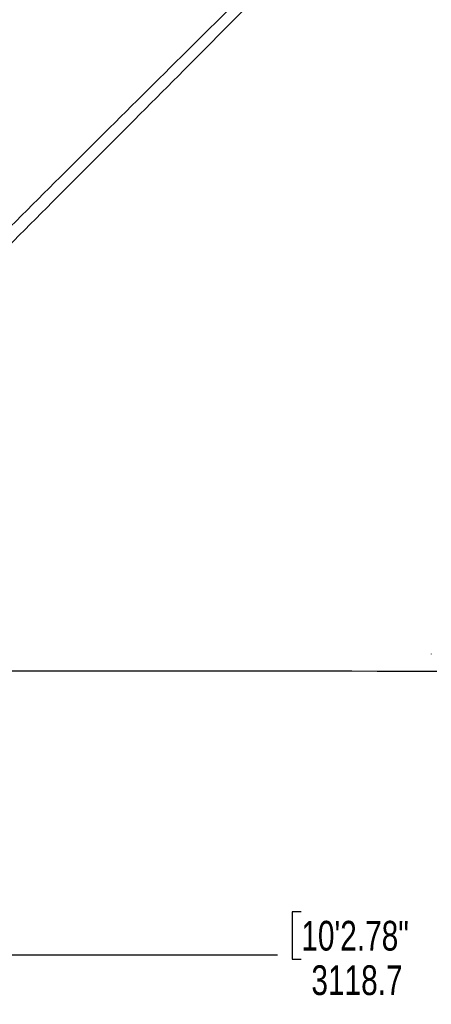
# Model space of a CAD drawing. Header units: millimetres. Extents: x 58489 to 443956, y 19852 to 392375.
# Tile 36 of 66: x 131835 to 166422, y 202462 to 285305. Entities that reach past the tile are written whole.
import ezdxf

# ---------------------------------------------------------------- set-up
doc = ezdxf.new("R2010")
doc.units = ezdxf.units.MM
doc.header["$LTSCALE"] = 50
doc.layers.add('COMPONENT_GEOMETRY', color=7, linetype='Continuous')
doc.styles.add('SLDTEXTSTYLE0', font='TXT', dxfattribs={"width": 0.75})
doc.dimstyles.new('SLDDIMSTYLE1', dxfattribs={"dimtxt": 2500, "dimasz": 165.1, "dimexe": 0, "dimexo": 0.0625, "dimgap": 625, "dimtad": 0, "dimtih": 1, "dimtoh": 1, "dimdec": 1, "dimrnd": 1e-09, "dimzin": 12, "dimdsep": 46, "dimtxsty": 'SLDTEXTSTYLE0', "dimsah": 1, "dimcen": 0.09, "dimadec": 0, "dimazin": 3, "dimtfac": 1, "dimtdec": 1, "dimtofl": 0, "dimtmove": 0, "dimatfit": 3, "dimfxl": 1, "dimfrac": 2, "dimtolj": 1, "dimtzin": 12, "dimarcsym": 0})

# ---------------------------------------------------------------- blocks, each defined once
blk = doc.blocks.new('_D_2')
at = {"layer": 'COMPONENT_GEOMETRY', "color": 7}
for p, q in [((239393, 302940), (239393, 206470)), ((83457, 220256), (83457, 206470)), ((155500, 210229), (154738, 210229)), ((154738, 210229), (154738, 206260)), ((167350, 210229), (168112, 210229)), ((168112, 210229), (168112, 206260)), ((83457, 206628), (153499, 206628)), ((239393, 206628), (169351, 206628)), ((154738, 206260), (155500, 206260)), ((168112, 206260), (167350, 206260))]:
    blk.add_line(p, q, dxfattribs=at)
for points in [[(83457, 206628), (83622, 206603), (83622, 206654)], [(239393, 206628), (239228, 206654), (239228, 206603)]]:
    blk.add_solid(points, dxfattribs=at)
at = {"layer": 'COMPONENT_GEOMETRY', "color": 7, "char_height": 2500, "attachment_point": 1, "style": 'SLDTEXTSTYLE0'}
for s, insert in [('10\'2.78"', (155500, 209483)), ('3118.7', (156345, 205743))]:
    blk.add_mtext(s, dxfattribs=dict(at, insert=insert))

msp = doc.modelspace()

# ---------------------------------------------------------------- linework, layer by layer
at = {"color": 7, "linetype": 'Continuous', "lineweight": 25}
msp.add_line((166421.17, 231949.32), (166421.07, 231917.07), dxfattribs=at)
at = {"color": 7, "linetype": 'Continuous', "lineweight": 25, "flags": 128}
msp.add_lwpolyline([(129758.49, 230521.96), (131900.12, 230520.89), (134041.74, 230519.81), (136183.37, 230518.73), (138325, 230517.64), (140466.62, 230516.54), (142608.25, 230515.43), (146891.5, 230513.2), (149033.12, 230512.08), (151174.74, 230510.94), (153316.37, 230509.8), (155457.99, 230508.65), (157599.62, 230507.5), (159741.24, 230506.33), (161882.87, 230505.16), (164024.49, 230503.98), (166891.25, 230502.4)], dxfattribs=at)
at = {"color": 8, "linetype": 'Continuous', "lineweight": 25}
for points, knots in [([(129675.56, 266517.55), (134608.72, 271441.61), (142071.26, 278890.4), (149556.59, 286308.69), (152093.7, 288823.09)], [0, 0, 0, 0, 0.66105519, 1, 1, 1, 1]), ([(152708.36, 288197.32), (150195.81, 285662.21), (142779.09, 278178.9), (135331.8, 270718.61), (130407.41, 265785.62)], [0, 0, 0, 0, 0.33876827, 1, 1, 1, 1])]:
    msp.add_open_spline(points, degree=3, knots=knots, dxfattribs=at)

# ---------------------------------------------------------------- dimensions: what is measured, and where the dimension line sits
at = {"layer": 'COMPONENT_GEOMETRY', "color": 7}
dim = msp.add_linear_dim(base=(83457.1, 206628.49), p1=(239392.87, 303003.98), p2=(83457.1, 220319.03), dimstyle='SLDDIMSTYLE1', dxfattribs=at)
dim.commit()
dim.dimension.update_dxf_attribs({"geometry": '_D_2', "text_midpoint": (161424.99, 206628.49), "dimtype": 160})

doc.saveas('drawing.dxf')
